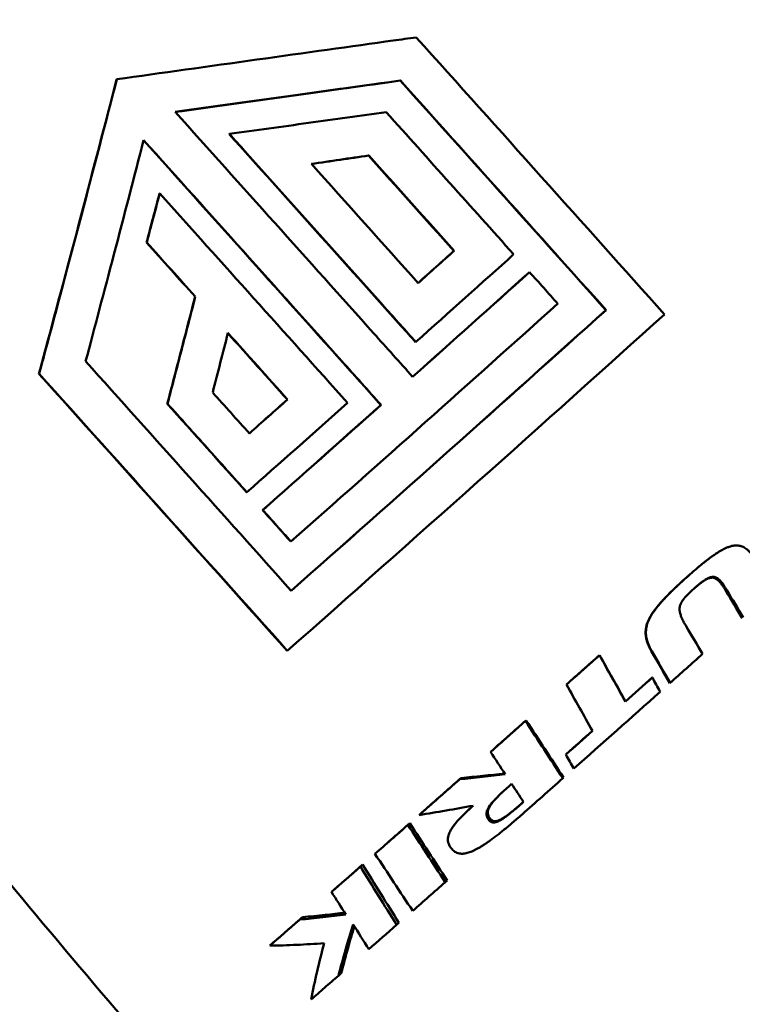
# Model space of a CAD drawing. Header units: millimetres. Extents: x 0 to 4878, y -120 to 1682.
# Tile 51 of 256: x 682 to 695, y 462 to 479. Entities that reach past the tile are written whole.
import ezdxf

# ---------------------------------------------------------------- set-up
doc = ezdxf.new("R2010")
doc.units = ezdxf.units.MM
doc.header["$LTSCALE"] = 2
doc.layers.add('Sichtbar (ISO)', color=7, linetype='Continuous', lineweight=50)

msp = doc.modelspace()

# ---------------------------------------------------------------- linework, layer by layer
at = {"layer": 'Sichtbar (ISO)'}
for p, q in [((683.927, 478.2547), (683.9239, 478.2536)), ((689.0264, 478.2317), (689.023, 478.2305)), ((685.9505, 477.2715), (685.9474, 477.2704)), ((688.4566, 476.8845), (688.4534, 476.8834)), ((684.6989, 476.2032), (684.6957, 476.2021)), ((684.4646, 475.3212), (684.4615, 475.3201)), ((689.9921, 475.1705), (689.9889, 475.1694)), ((691.3474, 474.7872), (691.3442, 474.7861)), ((685.3382, 474.347), (685.3351, 474.3459)), ((692.7222, 474.1048), (692.7189, 474.1036)), ((689.3025, 473.5306), (689.2994, 473.5295)), ((682.5308, 472.9606), (682.5273, 472.9593)), ((686.9968, 472.4956), (686.9936, 472.4945)), ((684.8383, 472.4208), (684.8351, 472.4196)), ((688.6782, 472.3979), (688.6751, 472.3968)), ((686.2646, 470.8282), (686.2613, 470.827)), ((686.5509, 470.5083), (686.5476, 470.5071)), ((687.0586, 469.9407), (687.0553, 469.9396)), ((694.1479, 469.2767), (694.1616, 469.2884)), ((686.9926, 467.9786), (686.9892, 467.9773)), ((692.6053, 467.8986), (692.6048, 467.8977)), ((692.0172, 467.375), (692.0113, 467.3693)), ((693.5522, 467.4933), (693.5552, 467.4944)), ((693.8691, 467.3965), (693.8735, 467.3986)), ((693.0726, 467.0658), (693.0712, 467.063)), ((691.2858, 466.7252), (691.2731, 466.7134)), ((690.6642, 466.1741), (690.6458, 466.1573)), ((692.01, 466.1208), (691.9988, 466.1093)), ((690.1137, 465.6871), (690.0903, 465.6657)), ((691.9599, 465.6977), (691.9466, 465.6841)), ((689.3921, 465.05), (689.3619, 465.0229)), ((689.1939, 464.8755), (689.162, 464.8467)), ((690.6257, 464.9748), (690.6021, 464.9524)), ((688.6056, 464.3579), (688.5682, 464.3244)), ((688.3462, 464.1302), (688.3064, 464.0945)), ((689.8657, 463.8469), (689.8332, 463.8162)), ((687.8316, 463.6794), (687.7871, 463.6396)), ((688.9982, 463.0848), (688.9577, 463.0471)), ((686.7341, 462.7229), (686.6794, 462.6742)), ((687.9622, 462.1794), (687.9121, 462.1334))]:
    msp.add_line(p, q, dxfattribs=at)
for centre, major_axis, ratio, start_param, end_param in [((691.2087, 467.2087), (-77.2201, 86.5638), 0.0304106, 4.7706037, 4.7954659), ((691.9135, 467.8282), (75.7098, -84.8707), 0.0303942, 1.6302645, 1.6505474), ((691.9078, 467.825), (75.8089, -84.9822), 0.030438, 1.630163, 1.6504191), ((684.2783, 476.1242), (-3.6459, -13.7565), 0.0271444, 1.5195861, 1.5837284), ((689.4054, 465.6028), (-77.9745, 87.4093), 0.0303943, 4.7635013, 4.8068091), ((688.8846, 465.1468), (77.1946, -86.5305), 0.0300914, 1.6504444, 1.6617698), ((687.8306, 473.4163), (7.8874, 7.0307), 0.0124969, 4.8941898, 4.9783997), ((687.8306, 473.4163), (-7.9623, -7.0974), 0.0124969, 1.7508699, 1.8345515), ((688.337, 472.8482), (8.0002, 7.1312), 0.0124969, 4.8222325, 5.0486917), ((688.6224, 472.528), (7.9452, 7.0822), 0.0124969, 4.7796804, 5.0508769), ((688.6224, 472.528), (-8.0199, -7.1488), 0.0124969, 1.6374596, 1.9063212), ((692.5462, 468.3447), (-74.4112, 83.4149), 0.0304023, 4.7557383, 4.7625583), ((689.1287, 471.96), (8.0521, 7.1775), 0.0124969, 4.441255, 5.0466564), ((689.5712, 471.4636), (8.0024, 7.1332), 0.0124969, 4.3823067, 5.105489), ((689.5712, 471.4636), (-8.0772, -7.1998), 0.0124969, 1.2438825, 1.9603876), ((690.0775, 470.8956), (8.1024, 7.2223), 0.0124969, 4.3106858, 5.1748946), ((688.8619, 465.1161), (77.1724, -86.5102), 0.0303942, 1.6290519, 1.6429097), ((688.8539, 465.1052), (77.2857, -86.6382), 0.0304888, 1.6289794, 1.6428455), ((688.2266, 464.5334), (-75.8621, 85.042), 0.0304557, 4.7717644, 4.7804593), ((687.8306, 473.4163), (7.8874, 7.0307), 0.0124969, 4.5071912, 4.5949409), ((687.8306, 473.4163), (-7.9623, -7.0974), 0.0124969, 1.3675545, 1.454748), ((688.337, 472.8482), (8.0002, 7.1312), 0.0124969, 4.4392362, 4.668495), ((688.6224, 472.528), (7.9452, 7.0822), 0.0124969, 4.4370661, 4.7078789), ((688.6224, 472.528), (-8.0199, -7.1488), 0.0124969, 1.2984151, 1.5666119), ((687.7471, 464.0645), (74.4688, -83.4795), 0.0304031, 1.6141051, 1.6209198), ((689.4508, 462.5442), (43.6668, -73.4933), 0.0935234, 1.5971285, 1.6038328), ((689.5273, 462.5779), (-43.5018, 73.4754), 0.0928606, 4.7390451, 4.7457647), ((690.2852, 464.5361), (43.6059, -73.8708), 0.0619422, 1.5800445, 1.5867775), ((692.6597, 467.9987), (-8.1769, -7.2826), 0.003552, 1.4882498, 1.5609102), ((692.6597, 467.9987), (8.1023, 7.2162), 0.003552, 4.6298425, 4.7025025), ((690.8157, 467.415), (39.3387, -70.3559), 0.0222955, 1.5533283, 1.5651913), ((691.1423, 467.5948), (-39.5149, 70.39), 0.0176467, 4.6949681, 4.7067994), ((690.7743, 466.0152), (41.714, -72.2825), 0.0403927, 1.566596, 1.5744716), ((690.7924, 466.0235), (-41.5464, 72.2701), 0.0402651, 4.7082687, 4.7161622), ((693.394, 467.1749), (8.1778, 7.2878), 0.0139001, 4.7586725, 4.8304103), ((692.2531, 469.4703), (-39.3522, 70.3235), 0.0153539, 1.5920843, 1.6039489), ((693.223, 467.3668), (-8.1767, -7.289), 0.0114922, 1.5419922, 1.6011931), ((693.223, 467.3668), (8.102, 7.2224), 0.0114922, 4.6835845, 4.7427862), ((693.6399, 467.3726), (-1.3226, 2.3682), 0.0053615, 1.5163165, 1.6234381), ((693.3941, 467.1748), (8.1759, 7.2893), 0.0138902, 4.5461466, 4.7370311), ((692.6598, 467.9988), (-8.1877, -7.2706), 0.0037433, 1.3189398, 1.3972908), ((692.6598, 467.9988), (8.1128, 7.2041), 0.0037433, 4.4605318, 4.5388842), ((690.9768, 469.8546), (52.0735, -79.6783), 0.0154548, 4.7417205, 4.7546521), ((691.0855, 469.9096), (-52.1959, 79.6616), 0.0165735, 1.5999206, 1.6128316), ((693.223, 467.3669), (-8.1775, -7.2878), 0.0114969, 1.4102923, 1.4693752), ((693.223, 467.3669), (8.1031, 7.2214), 0.0114969, 4.5518856, 4.6100531), ((691.0897, 471.0397), (-51.8798, 79.0282), 0.0322949, 1.6114048, 1.6164963), ((691.9167, 466.4645), (-6.8334, 12.1474), 0.0073657, 1.5958945, 1.6167175), ((693.6569, 469.1114), (15.1321, 2.3867), 0.1928002, 4.4441586, 4.4995467), ((693.6667, 469.1133), (-15.0771, -2.3181), 0.193491, 1.3032693, 1.3566364), ((692.66, 467.9989), (-8.1978, -7.2598), 0.0041449, 1.1530925, 1.2482876), ((692.66, 467.999), (8.1231, 7.1936), 0.0041449, 4.2946859, 4.3898798), ((691.1127, 465.4563), (-2.4267, 3.6836), 0.0009974, 1.5357062, 1.6241397), ((693.3941, 467.1751), (8.1748, 7.2917), 0.0138662, 4.4298169, 4.5220293), ((693.5517, 469.1111), (-13.6895, -3.4498), 0.2231169, 1.2040862, 1.2777175), ((692.6598, 467.9988), (8.1291, 7.1853), 0.0045752, 4.1862186, 4.2678934), ((692.3877, 474.587), (-47.1617, 73.3872), 0.0912355, 1.6447251, 1.658854), ((692.66, 467.999), (-8.2045, -7.252), 0.0045752, 1.0446283, 1.1262978), ((692.1201, 474.4414), (47.011, -73.3184), 0.0882982, 4.7868622, 4.8010289), ((692.6599, 467.9989), (-8.2106, -7.2444), 0.0051143, 0.9309271, 1.0074233), ((692.6595, 467.9985), (8.135, 7.1777), 0.0051143, 4.0725173, 4.1490196), ((693.3943, 467.1752), (8.1722, 7.2945), 0.0137301, 4.1678614, 4.2492998), ((695.4028, 479.3698), (-40.1075, 66.5406), 0.1899065, 1.6939067, 1.7001476), ((692.6601, 467.9991), (-8.2196, -7.2348), 0.0060946, 0.7506083, 0.841899), ((692.6597, 467.9987), (8.1439, 7.1683), 0.0060946, 3.8921981, 3.9834956), ((693.0899, 465.728), (4.6602, 8.9859), 0.3481435, 2.0464456, 2.1540364), ((695.1876, 479.0626), (-39.571, 65.6373), 0.1878271, 1.7028002, 1.7097515), ((693.3942, 467.1752), (8.171, 7.2955), 0.0136401, 4.051747, 4.1263008)]:
    msp.add_ellipse(centre, major_axis=major_axis, ratio=ratio, start_param=start_param, end_param=end_param, dxfattribs=at)
for points, knots in [([(700.1616, 475.8723), (698.9249, 477.2167), (697.6577, 478.5312), (695.071, 481.0926), (693.7517, 482.3394), (691.0705, 484.7588), (689.7088, 485.9315), (686.9532, 488.1978), (685.5593, 489.2914), (682.7499, 491.3964), (681.3344, 492.4077), (679.9132, 493.3772)], [6.2529799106, 6.2529799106, 6.2529799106, 6.2529799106, 6.2535633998, 6.2535633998, 6.2541468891, 6.2541468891, 6.2547303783, 6.2547303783, 6.2553138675, 6.2553138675, 6.2558973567, 6.2558973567, 6.2558973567, 6.2558973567]), ([(668.9073, 483.5668), (669.8523, 481.7688), (670.8563, 479.9719), (672.9814, 476.3977), (674.1025, 474.6204), (676.4578, 471.1031), (677.692, 469.3631), (680.2662, 465.9379), (681.6061, 464.2528), (684.3816, 460.9538), (685.817, 459.34), (687.2937, 457.7693)], [3.1080781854, 3.1080781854, 3.1080781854, 3.1080781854, 3.108767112, 3.108767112, 3.1094560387, 3.1094560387, 3.1101449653, 3.1101449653, 3.110833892, 3.110833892, 3.1115228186, 3.1115228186, 3.1115228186, 3.1115228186]), ([(689.3117, 479.0095), (689.1723, 478.9902), (689.034, 478.971), (688.1469, 478.8477), (687.3025, 478.7298), (685.5888, 478.4893), (684.7195, 478.3668), (683.927, 478.2547)], [1.19991238, 1.19991238, 1.19991238, 1.19991238, 1.24365615, 1.24365615, 1.48394782, 1.48394782, 1.7242395, 1.7242395, 1.7242395, 1.7242395]), ([(683.9239, 478.2536), (683.7265, 477.4886), (683.5073, 476.6467), (683.0686, 474.9797), (682.849, 474.1547), (682.6104, 473.2675), (682.5691, 473.1141), (682.5273, 472.9593)], [-1.70724149, -1.70724149, -1.70724149, -1.70724149, -1.46933663, -1.46933663, -1.23143177, -1.23143177, -1.18258096, -1.18258096, -1.18258096, -1.18258096]), ([(683.927, 478.2547), (683.7277, 477.4821), (683.5063, 476.6316), (683.0631, 474.948), (682.8413, 474.1148), (682.605, 473.2359), (682.5681, 473.0989), (682.5308, 472.9606)], [4.80660492, 4.80660492, 4.80660492, 4.80660492, 5.0468966, 5.0468966, 5.28718827, 5.28718827, 5.33093204, 5.33093204, 5.33093204, 5.33093204]), ([(684.9769, 477.6678), (685.6463, 477.7617), (686.3552, 477.8607), (687.7336, 478.0527), (688.4037, 478.1456), (689.0264, 478.2317)], [-1.69019731, -1.69019731, -1.69019731, -1.69019731, -1.49368407, -1.49368407, -1.303464, -1.303464, -1.303464, -1.303464]), ([(684.9774, 477.6672), (685.6379, 477.7598), (686.3369, 477.8575), (687.7149, 478.0494), (688.3941, 478.1436), (689.023, 478.2305)], [-1.67291841, -1.67291841, -1.67291841, -1.67291841, -1.4791382, -1.4791382, -1.28629306, -1.28629306, -1.28629306, -1.28629306]), ([(689.2458, 472.9042), (689.0128, 473.1647), (688.779, 473.4259), (687.3674, 475.0029), (686.1742, 476.334), (684.9769, 477.6678)], [-13.53394027, -13.53394027, -13.53394027, -13.53394027, -13.43540674, -13.43540674, -12.94046322, -12.94046322, -12.94046322, -12.94046322]), ([(688.7703, 477.6643), (688.3088, 477.6004), (687.8414, 477.5354), (686.8999, 477.4042), (686.4257, 477.338), (685.9505, 477.2715)], [-0.28811262, -0.28811262, -0.28811262, -0.28811262, -0.14405598, -0.14405598, -0.00000487, -0.00000487, -0.00000487, -0.00000487]), ([(691.0611, 475.1071), (690.6791, 475.5339), (690.2972, 475.9605), (689.5336, 476.8129), (689.1518, 477.2388), (688.7703, 477.6643)], [-0.34416554, -0.34416554, -0.34416554, -0.34416554, -0.17208358, -0.17208358, -0.00000205, -0.00000205, -0.00000205, -0.00000205]), ([(685.9474, 477.2704), (686.986, 476.1129), (688.0203, 474.9586), (689.128, 473.721), (689.2138, 473.6252), (689.2994, 473.5295)], [-5.81249891, -5.81249891, -5.81249891, -5.81249891, -5.38296237, -5.38296237, -5.34688879, -5.34688879, -5.34688879, -5.34688879]), ([(685.9505, 477.2715), (686.5087, 476.6495), (687.0671, 476.0266), (688.1846, 474.7795), (688.7435, 474.1553), (689.3025, 473.5306)], [-0.50366812, -0.50366812, -0.50366812, -0.50366812, -0.25183505, -0.25183505, -0.00000099, -0.00000099, -0.00000099, -0.00000099]), ([(683.3668, 473.1829), (683.5292, 473.7924), (683.7018, 474.4452), (684.0568, 475.7994), (684.2391, 476.5013), (684.4093, 477.1615)], [-5.29261656, -5.29261656, -5.29261656, -5.29261656, -5.10470004, -5.10470004, -4.90603326, -4.90603326, -4.90603326, -4.90603326]), ([(684.4084, 477.1579), (685.6118, 475.8172), (686.8112, 474.4792), (688.222, 472.9032), (688.4488, 472.6496), (688.6751, 472.3968)], [-5.98715067, -5.98715067, -5.98715067, -5.98715067, -5.48971187, -5.48971187, -5.39407194, -5.39407194, -5.39407194, -5.39407194]), ([(684.4093, 477.1615), (685.6048, 475.8296), (686.7963, 474.5004), (688.208, 472.9233), (688.4435, 472.6602), (688.6782, 472.3979)], [-6.0124692, -6.0124692, -6.0124692, -6.0124692, -5.51822151, -5.51822151, -5.41896769, -5.41896769, -5.41896769, -5.41896769]), ([(687.4243, 476.7321), (687.5972, 476.7577), (687.7697, 476.7832), (688.1139, 476.834), (688.2855, 476.8593), (688.4566, 476.8845)], [-0.10548682, -0.10548682, -0.10548682, -0.10548682, -0.05274396, -0.05274396, -0.000001, -0.000001, -0.000001, -0.000001]), ([(687.4248, 476.7316), (687.5965, 476.757), (687.7678, 476.7823), (688.1108, 476.8329), (688.2824, 476.8582), (688.4534, 476.8834)], [-0.10513412, -0.10513412, -0.10513412, -0.10513412, -0.05275371, -0.05275371, -0.00000093, -0.00000093, -0.00000093, -0.00000093]), ([(685.3351, 474.3459), (685.2752, 474.1133), (685.2148, 473.8795), (685.0472, 473.2322), (684.9399, 472.8202), (684.8351, 472.4196)], [-1.56424813, -1.56424813, -1.56424813, -1.56424813, -1.49772244, -1.49772244, -1.37943619, -1.37943619, -1.37943619, -1.37943619]), ([(685.3382, 474.347), (685.2548, 474.0229), (685.1712, 473.6995), (685.0044, 473.0569), (684.9212, 472.7377), (684.8383, 472.4208)], [-0.20071748, -0.20071748, -0.20071748, -0.20071748, -0.100163, -0.100163, -0.00000218, -0.00000218, -0.00000218, -0.00000218]), ([(685.6506, 472.6229), (685.6964, 472.8003), (685.7421, 472.9783), (685.8336, 473.3348), (685.8793, 473.5134), (685.925, 473.6923)], [-0.11094165, -0.11094165, -0.11094165, -0.11094165, -0.05547127, -0.05547127, -0.000001, -0.000001, -0.000001, -0.000001]), ([(684.8383, 472.4208), (685.076, 472.1556), (685.3136, 471.8903), (685.7891, 471.3594), (686.0268, 471.0938), (686.2646, 470.8282)], [-0.21422283, -0.21422283, -0.21422283, -0.21422283, -0.10711184, -0.10711184, -0.000001, -0.000001, -0.000001, -0.000001]), ([(694.1616, 469.2884), (694.1838, 469.3083), (694.2055, 469.3276), (694.2267, 469.3463), (694.2467, 469.364), (694.2664, 469.3812), (694.2856, 469.3978), (694.3078, 469.4171), (694.3294, 469.4356), (694.3505, 469.4535), (694.3671, 469.4677), (694.3834, 469.4814), (694.3994, 469.4947), (694.4028, 469.4975), (694.4061, 469.5003), (694.4095, 469.5031), (694.429, 469.5193), (694.4482, 469.535), (694.4669, 469.5501), (694.4796, 469.5604), (694.4921, 469.5704), (694.5044, 469.5801), (694.5106, 469.585), (694.5168, 469.5899), (694.5229, 469.5947), (694.5416, 469.6093), (694.5598, 469.6233), (694.5778, 469.6367), (694.5859, 469.6429), (694.5939, 469.6488), (694.6019, 469.6547), (694.6118, 469.662), (694.6216, 469.6692), (694.6313, 469.6761), (694.649, 469.6888), (694.6664, 469.7009), (694.6834, 469.7125), (694.6867, 469.7147), (694.6899, 469.7169), (694.6932, 469.7191), (694.7069, 469.7282), (694.7204, 469.737), (694.7337, 469.7454), (694.7491, 469.7551), (694.7641, 469.7643), (694.7789, 469.7729), (694.7969, 469.7834), (694.8145, 469.7931), (694.8318, 469.802), (694.8412, 469.8069), (694.8505, 469.8115), (694.8597, 469.8159), (694.8671, 469.8194), (694.8744, 469.8227), (694.8816, 469.8259), (694.9002, 469.834), (694.9184, 469.8412), (694.9361, 469.8472), (694.9533, 469.853), (694.9702, 469.8578), (694.9865, 469.8614), (694.9935, 469.863), (695.0005, 469.8644), (695.0073, 469.8655), (695.0191, 469.8675), (695.0306, 469.869), (695.0418, 469.8698), (695.0522, 469.8706), (695.0624, 469.871), (695.0723, 469.8708), (695.0811, 469.8706), (695.0897, 469.8701), (695.0982, 469.8691), (695.1096, 469.8679), (695.1209, 469.8658), (695.1319, 469.8632), (695.1393, 469.8614), (695.1466, 469.8594), (695.1538, 469.857), (695.1654, 469.8532), (695.1768, 469.8487), (695.1882, 469.8434), (695.194, 469.8406), (695.1999, 469.8377), (695.2057, 469.8345), (695.2182, 469.8277), (695.2305, 469.8198), (695.2429, 469.8109), (695.2463, 469.8084), (695.2497, 469.8058), (695.2531, 469.8032), (695.2678, 469.7917), (695.2824, 469.7786), (695.2969, 469.7641), (695.3093, 469.7515), (695.3217, 469.7379), (695.334, 469.7232), (695.3392, 469.7169), (695.3444, 469.7105), (695.3496, 469.7039), (695.3561, 469.6956), (695.3625, 469.687), (695.369, 469.6782), (695.3799, 469.6632), (695.3907, 469.6474), (695.4014, 469.6306)], [0, 0, 0, 0, 0.032158, 0.032158, 0.032158, 0.0625, 0.0625, 0.0625, 0.0974841, 0.0974841, 0.0974841, 0.125, 0.125, 0.125, 0.1308124, 0.1308124, 0.1308124, 0.164642, 0.164642, 0.164642, 0.1875, 0.1875, 0.1875, 0.1990575, 0.1990575, 0.1990575, 0.2341261, 0.2341261, 0.2341261, 0.25, 0.25, 0.25, 0.2697149, 0.2697149, 0.2697149, 0.3055884, 0.3055884, 0.3055884, 0.3125, 0.3125, 0.3125, 0.3415558, 0.3415558, 0.3415558, 0.375, 0.375, 0.375, 0.41549, 0.41549, 0.41549, 0.4375, 0.4375, 0.4375, 0.4550135, 0.4550135, 0.4550135, 0.5, 0.5, 0.5, 0.5436663, 0.5436663, 0.5436663, 0.5625, 0.5625, 0.5625, 0.5949146, 0.5949146, 0.5949146, 0.625, 0.625, 0.625, 0.6515593, 0.6515593, 0.6515593, 0.6875, 0.6875, 0.6875, 0.711529, 0.711529, 0.711529, 0.75, 0.75, 0.75, 0.7699534, 0.7699534, 0.7699534, 0.8125, 0.8125, 0.8125, 0.8242368, 0.8242368, 0.8242368, 0.875, 0.875, 0.875, 0.9188565, 0.9188565, 0.9188565, 0.9375, 0.9375, 0.9375, 0.9607249, 0.9607249, 0.9607249, 1, 1, 1, 1]), ([(693.5456, 467.969), (693.5294, 467.9964), (693.5154, 468.0235), (693.5032, 468.0499), (693.4985, 468.06), (693.494, 468.07), (693.4898, 468.0798), (693.482, 468.0985), (693.475, 468.1167), (693.469, 468.1347), (693.4636, 468.1511), (693.4588, 468.1674), (693.4549, 468.1835), (693.4516, 468.197), (693.4488, 468.2105), (693.4465, 468.2239), (693.4431, 468.2439), (693.441, 468.2639), (693.44, 468.2835), (693.4394, 468.2945), (693.4392, 468.3053), (693.4394, 468.3161), (693.4399, 468.3379), (693.4418, 468.3593), (693.4452, 468.3807), (693.4465, 468.3894), (693.4481, 468.3981), (693.4499, 468.4068), (693.4548, 468.43), (693.4612, 468.4531), (693.4694, 468.4765), (693.4714, 468.4822), (693.4734, 468.4878), (693.4756, 468.4935), (693.4858, 468.5202), (693.4983, 468.5472), (693.5131, 468.5749), (693.5267, 468.6003), (693.5422, 468.6263), (693.5596, 468.6529), (693.5652, 468.6613), (693.571, 468.6699), (693.5769, 468.6785), (693.5882, 468.6947), (693.6001, 468.7111), (693.6126, 468.7276), (693.6275, 468.7473), (693.6433, 468.7672), (693.6599, 468.7873), (693.6633, 468.7915), (693.6668, 468.7957), (693.6703, 468.7999), (693.6895, 468.8228), (693.7097, 468.846), (693.731, 468.8696), (693.7403, 468.88), (693.7498, 468.8904), (693.7596, 468.9009), (693.7707, 468.9129), (693.7822, 468.9251), (693.7939, 468.9373), (693.8148, 468.9593), (693.8366, 468.9816), (693.8593, 469.0043), (693.8647, 469.0098), (693.8703, 469.0153), (693.8758, 469.0208), (693.8927, 469.0376), (693.9101, 469.0546), (693.9279, 469.0718), (693.9512, 469.0944), (693.9754, 469.1174), (694.0005, 469.141), (694.0034, 469.1437), (694.0064, 469.1465), (694.0094, 469.1493), (694.0317, 469.1701), (694.0546, 469.1913), (694.0782, 469.213), (694.1051, 469.2376), (694.133, 469.2628), (694.1616, 469.2884)], [0, 0, 0, 0, 0.0602444, 0.0602444, 0.0602444, 0.0833333, 0.0833333, 0.0833333, 0.126901, 0.126901, 0.126901, 0.1666667, 0.1666667, 0.1666667, 0.2000405, 0.2000405, 0.2000405, 0.25, 0.25, 0.25, 0.2776772, 0.2776772, 0.2776772, 0.3333333, 0.3333333, 0.3333333, 0.3560485, 0.3560485, 0.3560485, 0.4166667, 0.4166667, 0.4166667, 0.4312624, 0.4312624, 0.4312624, 0.5, 0.5, 0.5, 0.5631431, 0.5631431, 0.5631431, 0.5833333, 0.5833333, 0.5833333, 0.6214314, 0.6214314, 0.6214314, 0.6666667, 0.6666667, 0.6666667, 0.6760681, 0.6760681, 0.6760681, 0.7274254, 0.7274254, 0.7274254, 0.75, 0.75, 0.75, 0.7758611, 0.7758611, 0.7758611, 0.8221637, 0.8221637, 0.8221637, 0.8333333, 0.8333333, 0.8333333, 0.867156, 0.867156, 0.867156, 0.9114367, 0.9114367, 0.9114367, 0.9166667, 0.9166667, 0.9166667, 0.9556152, 0.9556152, 0.9556152, 1, 1, 1, 1]), ([(694.2998, 469.4102), (694.2903, 469.402), (694.2806, 469.3936), (694.2709, 469.3851), (694.2518, 469.3686), (694.2323, 469.3515), (694.2124, 469.334), (694.1914, 469.3154), (694.1699, 469.2963), (694.1479, 469.2767)], [0.921937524, 0.921937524, 0.921937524, 0.921937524, 0.9375, 0.9375, 0.9375, 0.967892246, 0.967892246, 0.967892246, 1, 1, 1, 1]), ([(694.8949, 469.0671), (694.8871, 469.0802), (694.8795, 469.0927), (694.8719, 469.1049), (694.8679, 469.1112), (694.8639, 469.1175), (694.86, 469.1236), (694.8563, 469.1294), (694.8526, 469.1351), (694.8489, 469.1406), (694.8412, 469.1521), (694.8337, 469.1632), (694.8261, 469.1737), (694.8181, 469.1849), (694.8102, 469.1955), (694.8022, 469.2055), (694.799, 469.2096), (694.7958, 469.2135), (694.7926, 469.2173), (694.7878, 469.2231), (694.7829, 469.2286), (694.7781, 469.2339), (694.7716, 469.241), (694.7651, 469.2477), (694.7586, 469.2538), (694.7567, 469.2556), (694.7548, 469.2573), (694.7529, 469.259), (694.7434, 469.2676), (694.7338, 469.2751), (694.7241, 469.2813), (694.7146, 469.2873), (694.7051, 469.2921), (694.6956, 469.2959), (694.6934, 469.2968), (694.6912, 469.2976), (694.6889, 469.2984), (694.6805, 469.3012), (694.6722, 469.3033), (694.6637, 469.3044), (694.6604, 469.3049), (694.6571, 469.3053), (694.6537, 469.3055), (694.646, 469.306), (694.6382, 469.3059), (694.6302, 469.3051), (694.6259, 469.3047), (694.6215, 469.3042), (694.617, 469.3034), (694.6111, 469.3023), (694.605, 469.301), (694.5989, 469.2993), (694.5921, 469.2974), (694.5852, 469.2951), (694.5782, 469.2924), (694.5759, 469.2915), (694.5735, 469.2906), (694.5712, 469.2896), (694.5629, 469.2861), (694.5544, 469.2821), (694.5457, 469.2776), (694.5427, 469.276), (694.5397, 469.2744), (694.5366, 469.2727), (694.5318, 469.2701), (694.5271, 469.2674), (694.5223, 469.2646), (694.515, 469.2603), (694.5077, 469.2557), (694.5003, 469.2509), (694.4979, 469.2493), (694.4955, 469.2478), (694.4931, 469.2462), (694.4885, 469.2431), (694.484, 469.24), (694.4793, 469.2368), (694.4727, 469.2322), (694.466, 469.2274), (694.4593, 469.2225), (694.4553, 469.2196), (694.4514, 469.2167), (694.4474, 469.2137), (694.4449, 469.2118), (694.4423, 469.2098), (694.4398, 469.2079), (694.4335, 469.2031), (694.4271, 469.1981), (694.4207, 469.1931), (694.4135, 469.1874), (694.4063, 469.1816), (694.399, 469.1757), (694.3938, 469.1714), (694.3886, 469.1671), (694.3833, 469.1628), (694.3772, 469.1577), (694.3711, 469.1526), (694.3649, 469.1473), (694.3591, 469.1424), (694.3533, 469.1374), (694.3473, 469.1324), (694.3411, 469.127), (694.3348, 469.1215), (694.3284, 469.1159), (694.3224, 469.1107), (694.3164, 469.1054), (694.3103, 469.1), (694.3043, 469.0947), (694.2983, 469.0893), (694.2922, 469.0838)], [0, 0, 0, 0, 0.0437009, 0.0437009, 0.0437009, 0.0666667, 0.0666667, 0.0666667, 0.0883344, 0.0883344, 0.0883344, 0.1333333, 0.1333333, 0.1333333, 0.1809573, 0.1809573, 0.1809573, 0.2, 0.2, 0.2, 0.2285655, 0.2285655, 0.2285655, 0.2666667, 0.2666667, 0.2666667, 0.2776605, 0.2776605, 0.2776605, 0.3333333, 0.3333333, 0.3333333, 0.3872261, 0.3872261, 0.3872261, 0.4, 0.4, 0.4, 0.4478923, 0.4478923, 0.4478923, 0.4666667, 0.4666667, 0.4666667, 0.509715, 0.509715, 0.509715, 0.5333333, 0.5333333, 0.5333333, 0.564959, 0.564959, 0.564959, 0.6, 0.6, 0.6, 0.6115352, 0.6115352, 0.6115352, 0.652318, 0.652318, 0.652318, 0.6666667, 0.6666667, 0.6666667, 0.688919, 0.688919, 0.688919, 0.7225202, 0.7225202, 0.7225202, 0.7333333, 0.7333333, 0.7333333, 0.7537513, 0.7537513, 0.7537513, 0.783045, 0.783045, 0.783045, 0.8, 0.8, 0.8, 0.810789, 0.810789, 0.810789, 0.8372858, 0.8372858, 0.8372858, 0.8666667, 0.8666667, 0.8666667, 0.8873702, 0.8873702, 0.8873702, 0.9111834, 0.9111834, 0.9111834, 0.9333333, 0.9333333, 0.9333333, 0.95673, 0.95673, 0.95673, 0.9786223, 0.9786223, 0.9786223, 1, 1, 1, 1]), ([(694.3638, 469.1464), (694.366, 469.1482), (694.3681, 469.15), (694.3703, 469.1518), (694.376, 469.1566), (694.3817, 469.1612), (694.3873, 469.1658), (694.3936, 469.1708), (694.3998, 469.1758), (694.4059, 469.1807), (694.4097, 469.1836), (694.4134, 469.1865), (694.4171, 469.1894), (694.4197, 469.1914), (694.4223, 469.1934), (694.4249, 469.1953), (694.4314, 469.2003), (694.4378, 469.2051), (694.4442, 469.2098), (694.45, 469.214), (694.4557, 469.2181), (694.4613, 469.222), (694.4693, 469.2276), (694.4771, 469.2329), (694.4849, 469.2379), (694.4911, 469.2419), (694.4973, 469.2458), (694.5034, 469.2495), (694.5124, 469.2549), (694.5212, 469.2598), (694.53, 469.2643), (694.5346, 469.2667), (694.5393, 469.269), (694.5438, 469.2711), (694.5477, 469.2729), (694.5515, 469.2746), (694.5552, 469.2761), (694.5643, 469.2799), (694.5732, 469.283), (694.582, 469.2854), (694.5943, 469.2888), (694.6063, 469.291), (694.618, 469.2917), (694.6298, 469.2924), (694.6412, 469.2918), (694.6525, 469.2897), (694.6614, 469.288), (694.6702, 469.2854), (694.679, 469.2819), (694.6813, 469.2809), (694.6837, 469.2799), (694.6861, 469.2788), (694.6937, 469.2753), (694.7014, 469.2711), (694.709, 469.2661), (694.7123, 469.2639), (694.7156, 469.2616), (694.719, 469.2591), (694.7247, 469.2548), (694.7304, 469.25), (694.7361, 469.2449), (694.7411, 469.2404), (694.7461, 469.2357), (694.751, 469.2307), (694.7544, 469.2272), (694.7578, 469.2236), (694.7612, 469.2199), (694.7683, 469.2121), (694.7754, 469.2038), (694.7824, 469.1951), (694.7928, 469.1822), (694.8032, 469.1683), (694.8137, 469.1535), (694.8198, 469.1448), (694.8259, 469.1359), (694.832, 469.1267), (694.8365, 469.12), (694.8409, 469.1132), (694.8454, 469.1062), (694.8486, 469.1012), (694.8518, 469.0961), (694.855, 469.091), (694.8626, 469.0789), (694.8703, 469.0663), (694.8781, 469.0534)], [0.11658662, 0.11658662, 0.11658662, 0.11658662, 0.125, 0.125, 0.125, 0.14726525, 0.14726525, 0.14726525, 0.17223365, 0.17223365, 0.17223365, 0.1875, 0.1875, 0.1875, 0.19819414, 0.19819414, 0.19819414, 0.22536576, 0.22536576, 0.22536576, 0.25, 0.25, 0.25, 0.28460707, 0.28460707, 0.28460707, 0.3125, 0.3125, 0.3125, 0.35322739, 0.35322739, 0.35322739, 0.375, 0.375, 0.375, 0.3932727, 0.3932727, 0.3932727, 0.4375, 0.4375, 0.4375, 0.5, 0.5, 0.5, 0.5625, 0.5625, 0.5625, 0.61175141, 0.61175141, 0.61175141, 0.625, 0.625, 0.625, 0.66827274, 0.66827274, 0.66827274, 0.6875, 0.6875, 0.6875, 0.72077771, 0.72077771, 0.72077771, 0.75, 0.75, 0.75, 0.77024702, 0.77024702, 0.77024702, 0.8125, 0.8125, 0.8125, 0.875, 0.875, 0.875, 0.9112908, 0.9112908, 0.9112908, 0.9375, 0.9375, 0.9375, 0.95611625, 0.95611625, 0.95611625, 1, 1, 1, 1]), ([(694.1479, 469.2767), (694.1195, 469.2512), (694.0919, 469.2263), (694.0653, 469.2019), (694.0419, 469.1805), (694.0192, 469.1595), (693.9971, 469.1388), (693.9942, 469.1361), (693.9912, 469.1333), (693.9882, 469.1305), (693.9634, 469.1072), (693.9395, 469.0844), (693.9163, 469.062), (693.8987, 469.0449), (693.8815, 469.028), (693.8648, 469.0114), (693.8592, 469.0059), (693.8538, 469.0005), (693.8484, 468.9951), (693.8259, 468.9725), (693.8043, 468.9504), (693.7836, 468.9287), (693.772, 468.9165), (693.7606, 468.9044), (693.7496, 468.8924), (693.7399, 468.882), (693.7305, 468.8717), (693.7213, 468.8615), (693.7003, 468.8381), (693.6803, 468.8151), (693.6613, 468.7923), (693.6578, 468.7881), (693.6543, 468.7839), (693.6508, 468.7797), (693.6345, 468.7598), (693.6189, 468.7401), (693.6042, 468.7206), (693.5917, 468.7041), (693.5799, 468.6878), (693.5688, 468.6716), (693.5629, 468.6632), (693.5573, 468.6548), (693.5518, 468.6464), (693.5345, 468.62), (693.5191, 468.594), (693.5057, 468.5687), (693.4912, 468.5413), (693.4789, 468.5145), (693.4689, 468.4881), (693.4668, 468.4825), (693.4647, 468.4768), (693.4628, 468.4712), (693.4548, 468.448), (693.4485, 468.425), (693.4437, 468.4019), (693.442, 468.3934), (693.4405, 468.3849), (693.4391, 468.3764), (693.4359, 468.355), (693.434, 468.3335), (693.4337, 468.3117), (693.4335, 468.3013), (693.4337, 468.2908), (693.4343, 468.2803), (693.4353, 468.2604), (693.4376, 468.2402), (693.4411, 468.2199), (693.4433, 468.2069), (693.446, 468.1939), (693.4493, 468.1808), (693.4533, 468.1644), (693.4582, 468.1478), (693.4638, 468.131), (693.4698, 468.1134), (693.4766, 468.0955), (693.4844, 468.0772), (693.4887, 468.0671), (693.4933, 468.0568), (693.4981, 468.0464), (693.5104, 468.0201), (693.5244, 467.9931), (693.5407, 467.9658)], [0, 0, 0, 0, 0.04440252, 0.04440252, 0.04440252, 0.08333333, 0.08333333, 0.08333333, 0.08858414, 0.08858414, 0.08858414, 0.13285181, 0.13285181, 0.13285181, 0.16666667, 0.16666667, 0.16666667, 0.17781934, 0.17781934, 0.17781934, 0.22409094, 0.22409094, 0.22409094, 0.25, 0.25, 0.25, 0.27249265, 0.27249265, 0.27249265, 0.32381713, 0.32381713, 0.32381713, 0.33333333, 0.33333333, 0.33333333, 0.37842342, 0.37842342, 0.37842342, 0.41666667, 0.41666667, 0.41666667, 0.43665145, 0.43665145, 0.43665145, 0.5, 0.5, 0.5, 0.56860734, 0.56860734, 0.56860734, 0.58333333, 0.58333333, 0.58333333, 0.64415395, 0.64415395, 0.64415395, 0.66666667, 0.66666667, 0.66666667, 0.7230262, 0.7230262, 0.7230262, 0.75, 0.75, 0.75, 0.80093476, 0.80093476, 0.80093476, 0.83333333, 0.83333333, 0.83333333, 0.87399758, 0.87399758, 0.87399758, 0.91666667, 0.91666667, 0.91666667, 0.94029396, 0.94029396, 0.94029396, 0.99999988, 0.99999988, 0.99999988, 0.99999988]), ([(694.2922, 469.0838), (694.275, 469.0685), (694.2585, 469.0535), (694.2428, 469.0387), (694.2388, 469.035), (694.2348, 469.0313), (694.2309, 469.0276), (694.2202, 469.0173), (694.2097, 469.0073), (694.1997, 468.9973), (694.1917, 468.9894), (694.184, 468.9815), (694.1765, 468.9737), (694.1715, 468.9686), (694.1667, 468.9635), (694.162, 468.9584), (694.1505, 468.946), (694.1396, 468.9337), (694.1296, 468.9217), (694.1185, 468.9083), (694.1085, 468.8952), (694.0995, 468.8822), (694.097, 468.8787), (694.0946, 468.8751), (694.0922, 468.8715), (694.0857, 468.8616), (694.0799, 468.8517), (694.0746, 468.8418), (694.0712, 468.8355), (694.068, 468.8291), (694.0652, 468.8227), (694.0614, 468.8143), (694.0581, 468.806), (694.0553, 468.7976), (694.0527, 468.7897), (694.0505, 468.7818), (694.0488, 468.7739), (694.0471, 468.766), (694.0458, 468.758), (694.0449, 468.75), (694.044, 468.7415), (694.0436, 468.7329), (694.0437, 468.7241), (694.0437, 468.7166), (694.0441, 468.709), (694.0448, 468.7012), (694.0457, 468.6915), (694.0471, 468.6816), (694.0491, 468.6715), (694.0502, 468.6655), (694.0515, 468.6595), (694.053, 468.6535), (694.0561, 468.6409), (694.0601, 468.628), (694.0648, 468.6147), (694.0706, 468.5981), (694.0776, 468.5808), (694.0856, 468.5631), (694.0872, 468.5597), (694.0887, 468.5563), (694.0903, 468.5529), (694.0957, 468.5413), (694.1016, 468.5295), (694.1077, 468.5174), (694.1129, 468.5075), (694.1182, 468.4974), (694.1238, 468.4871), (694.127, 468.4812), (694.1302, 468.4753), (694.1335, 468.4693), (694.143, 468.4524), (694.153, 468.435), (694.1635, 468.4173)], [0, 0, 0, 0, 0.0665163, 0.0665163, 0.0665163, 0.0833333, 0.0833333, 0.0833333, 0.129798, 0.129798, 0.129798, 0.1666667, 0.1666667, 0.1666667, 0.1909117, 0.1909117, 0.1909117, 0.25, 0.25, 0.25, 0.3152949, 0.3152949, 0.3152949, 0.3333333, 0.3333333, 0.3333333, 0.3838974, 0.3838974, 0.3838974, 0.4166667, 0.4166667, 0.4166667, 0.4595943, 0.4595943, 0.4595943, 0.5, 0.5, 0.5, 0.5403334, 0.5403334, 0.5403334, 0.5833333, 0.5833333, 0.5833333, 0.6202824, 0.6202824, 0.6202824, 0.6666667, 0.6666667, 0.6666667, 0.6937678, 0.6937678, 0.6937678, 0.75, 0.75, 0.75, 0.8200514, 0.8200514, 0.8200514, 0.8333333, 0.8333333, 0.8333333, 0.8788763, 0.8788763, 0.8788763, 0.9166667, 0.9166667, 0.9166667, 0.9383733, 0.9383733, 0.9383733, 1, 1, 1, 1]), ([(705.2217, 468.8318), (705.2474, 468.7835), (705.2628, 468.7353), (705.2814, 468.641), (705.2819, 468.5977), (705.2766, 468.5175), (705.2691, 468.485), (705.2531, 468.4278), (705.2442, 468.406), (705.2254, 468.364), (705.2163, 468.3477), (705.1933, 468.3089), (705.1825, 468.2942), (705.1401, 468.2372), (705.1192, 468.2157), (704.9761, 468.0624), (704.7728, 467.8671), (704.1316, 467.265), (703.6936, 466.8604), (702.6432, 465.8997), (702.0332, 465.3457), (700.7, 464.1418), (699.9772, 463.4923), (698.4914, 462.1626), (697.7286, 461.4827), (696.2398, 460.1612), (695.5141, 459.5197), (694.1728, 458.3398), (693.5574, 457.8016), (692.4985, 456.8821), (692.0555, 456.5014), (691.3815, 455.9316), (691.168, 455.7547), (691.0055, 455.6375), (690.9845, 455.6223), (690.9294, 455.5902), (690.9101, 455.5776), (690.847, 455.5539), (690.8321, 455.5488), (690.7863, 455.5364), (690.7519, 455.5279), (690.6562, 455.5247), (690.6033, 455.5265), (690.4919, 455.5599), (690.4424, 455.5813), (690.394, 455.6147)], [0.0334382, 0.0334382, 0.0334382, 0.0334382, 0.0377733, 0.0377733, 0.0431041, 0.0431041, 0.0499236, 0.0499236, 0.0581431, 0.0581431, 0.0695224, 0.0695224, 0.0911348, 0.0911348, 0.1658099, 0.1658099, 0.4793617, 0.4793617, 0.8041, 0.8041, 1.1250387, 1.1250387, 1.4454035, 1.4454035, 1.7656283, 1.7656283, 2.0858547, 2.0858547, 2.4062266, 2.4062266, 2.7271937, 2.7271937, 3.0520674, 3.0520674, 3.1105121, 3.1105121, 3.1397345, 3.1397345, 3.1469767, 3.1469767, 3.156994, 3.156994, 3.1642992, 3.1642992, 3.1689569, 3.1689569, 3.1689569, 3.1689569]), ([(691.0238, 465.5831), (690.9125, 465.4846), (690.7578, 465.3462), (690.6507, 465.2158), (690.6165, 465.173), (690.5851, 465.1088), (690.5756, 465.0832), (690.5731, 465.0453), (690.5732, 465.0365), (690.5757, 465.0122), (690.5794, 464.9995), (690.5847, 464.9859), (690.586, 464.9828), (690.5885, 464.9773), (690.5896, 464.9749), (690.5914, 464.9713), (690.5919, 464.9701), (690.5929, 464.9681), (690.5935, 464.967), (690.595, 464.9641), (690.5959, 464.9625), (690.5972, 464.9601), (690.5975, 464.9596), (690.598, 464.9588), (690.5983, 464.9583), (690.5989, 464.9574), (690.5992, 464.9568), (690.5999, 464.9557), (690.6003, 464.9552), (690.6011, 464.9539), (690.6016, 464.9531), (690.6021, 464.9524)], [-0.12494229, -0.12494229, -0.12494229, -0.12494229, -0.03195971, -0.03195971, -0.01725558, -0.01725558, -0.01024877, -0.01024877, -0.00812974, -0.00812974, -0.0043943, -0.0043943, -0.00322842, -0.00322842, -0.00235906, -0.00235906, -0.00192081, -0.00192081, -0.00161505, -0.00161505, -0.00097233, -0.00097233, -0.00080484, -0.00080484, -0.00065865, -0.00065865, -0.00046792, -0.00046792, -0.00027013, -0.00027013, 0, 0, 0, 0]), ([(690.6257, 464.9748), (690.6252, 464.9755), (690.6247, 464.9763), (690.6239, 464.9776), (690.6235, 464.9782), (690.6229, 464.9792), (690.6226, 464.9797), (690.622, 464.9806), (690.6217, 464.9811), (690.6211, 464.9821), (690.6208, 464.9826), (690.6198, 464.9843), (690.6191, 464.9855), (690.6184, 464.9868), (690.6184, 464.9869), (690.6182, 464.9873), (690.618, 464.9876), (690.6173, 464.9889), (690.6167, 464.9901), (690.6156, 464.9923), (690.615, 464.9936), (690.6131, 464.9974), (690.6118, 465.0001), (690.6092, 465.0059), (690.6079, 465.009), (690.6029, 465.022), (690.5993, 465.0342), (690.5966, 465.0578), (690.5964, 465.0665), (690.5985, 465.104), (690.6077, 465.1293), (690.6371, 465.1909), (690.6691, 465.2318), (690.7266, 465.3031), (690.7856, 465.3637), (690.8492, 465.4246)], [0, 0, 0, 0, 0.00026744, 0.00026744, 0.000467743, 0.000467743, 0.000633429, 0.000633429, 0.000799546, 0.000799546, 0.000983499, 0.000983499, 0.00140262, 0.00140262, 0.001428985, 0.001428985, 0.00153768, 0.00153768, 0.001875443, 0.001875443, 0.002375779, 0.002375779, 0.003383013, 0.003383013, 0.004600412, 0.004600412, 0.008347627, 0.008347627, 0.010517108, 0.010517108, 0.017717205, 0.017717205, 0.03269883, 0.03269883, 0.079316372, 0.079316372, 0.079316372, 0.079316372]), ([(690.6021, 464.9524), (690.606, 464.946), (690.6101, 464.9402), (690.6144, 464.9347), (690.6168, 464.9318), (690.6191, 464.9289), (690.6216, 464.9262), (690.6239, 464.9236), (690.6263, 464.921), (690.6288, 464.9187), (690.6335, 464.9142), (690.6385, 464.9102), (690.6436, 464.9066), (690.6515, 464.9012), (690.66, 464.8969), (690.6691, 464.8938), (690.6744, 464.8921), (690.68, 464.8907), (690.6857, 464.8899), (690.6897, 464.8893), (690.6938, 464.889), (690.6979, 464.8889), (690.7007, 464.8888), (690.7036, 464.8888), (690.7064, 464.8889), (690.7138, 464.8892), (690.7213, 464.8901), (690.7291, 464.8916), (690.735, 464.8928), (690.7411, 464.8943), (690.7473, 464.8961), (690.7523, 464.8976), (690.7574, 464.8993), (690.7625, 464.9012), (690.7643, 464.9018), (690.7661, 464.9025), (690.768, 464.9033), (690.7749, 464.906), (690.7819, 464.909), (690.789, 464.9123), (690.7918, 464.9137), (690.7947, 464.915), (690.7975, 464.9164), (690.8019, 464.9186), (690.8062, 464.9209), (690.8107, 464.9232), (690.8184, 464.9274), (690.8263, 464.9318), (690.8343, 464.9366), (690.8417, 464.9409), (690.8491, 464.9455), (690.8566, 464.9503), (690.8621, 464.9538), (690.8676, 464.9574), (690.8732, 464.9611), (690.8759, 464.9629), (690.8786, 464.9647), (690.8812, 464.9665), (690.8896, 464.9722), (690.8982, 464.9781), (690.9069, 464.9844), (690.9095, 464.9862), (690.912, 464.988), (690.9145, 464.9898), (690.9208, 464.9943), (690.9272, 464.999), (690.9337, 465.0038), (690.9419, 465.0099), (690.9502, 465.0161), (690.9586, 465.0226), (690.969, 465.0306), (690.9797, 465.0389), (690.9906, 465.0475), (690.9957, 465.0515), (691.0008, 465.0556), (691.006, 465.0598), (691.0109, 465.0637), (691.016, 465.0678), (691.021, 465.0719), (691.0327, 465.0813), (691.0448, 465.0912), (691.0571, 465.1014), (691.0667, 465.1093), (691.0764, 465.1175), (691.0863, 465.1258), (691.0949, 465.133), (691.1036, 465.1404), (691.1125, 465.148), (691.1155, 465.1505), (691.1185, 465.1531), (691.1215, 465.1557), (691.1335, 465.1659), (691.1458, 465.1765), (691.1585, 465.1875), (691.1632, 465.1916), (691.1679, 465.1957), (691.1728, 465.1999), (691.1808, 465.2069), (691.189, 465.2141), (691.1974, 465.2214), (691.2107, 465.2331), (691.2244, 465.2451), (691.2384, 465.2575)], [0, 0, 0, 0, 0.0404286, 0.0404286, 0.0404286, 0.0625, 0.0625, 0.0625, 0.0840653, 0.0840653, 0.0840653, 0.125, 0.125, 0.125, 0.1875, 0.1875, 0.1875, 0.2242738, 0.2242738, 0.2242738, 0.25, 0.25, 0.25, 0.2675797, 0.2675797, 0.2675797, 0.3125, 0.3125, 0.3125, 0.347103, 0.347103, 0.347103, 0.375, 0.375, 0.375, 0.3850106, 0.3850106, 0.3850106, 0.4226253, 0.4226253, 0.4226253, 0.4375, 0.4375, 0.4375, 0.46017, 0.46017, 0.46017, 0.5, 0.5, 0.5, 0.5362765, 0.5362765, 0.5362765, 0.5625, 0.5625, 0.5625, 0.5749719, 0.5749719, 0.5749719, 0.6138479, 0.6138479, 0.6138479, 0.625, 0.625, 0.625, 0.6527198, 0.6527198, 0.6527198, 0.6875, 0.6875, 0.6875, 0.730216, 0.730216, 0.730216, 0.75, 0.75, 0.75, 0.7688727, 0.7688727, 0.7688727, 0.8125, 0.8125, 0.8125, 0.8460732, 0.8460732, 0.8460732, 0.875, 0.875, 0.875, 0.8846264, 0.8846264, 0.8846264, 0.9231356, 0.9231356, 0.9231356, 0.9375, 0.9375, 0.9375, 0.9615825, 0.9615825, 0.9615825, 1, 1, 1, 1]), ([(691.2376, 465.2586), (691.2305, 465.2524), (691.2235, 465.2462), (691.2166, 465.2402), (691.2081, 465.2327), (691.1996, 465.2253), (691.1914, 465.2181), (691.1869, 465.2142), (691.1824, 465.2104), (691.178, 465.2065), (691.1655, 465.1957), (691.1533, 465.1852), (691.1414, 465.175), (691.138, 465.1721), (691.1345, 465.1692), (691.1312, 465.1663), (691.1228, 465.1592), (691.1146, 465.1523), (691.1066, 465.1455), (691.0961, 465.1367), (691.0859, 465.1282), (691.076, 465.12), (691.0643, 465.1103), (691.0529, 465.101), (691.0418, 465.092), (691.0362, 465.0875), (691.0307, 465.083), (691.0252, 465.0786), (691.0206, 465.075), (691.0161, 465.0714), (691.0117, 465.0679), (691.0003, 465.0589), (690.9891, 465.0503), (690.9783, 465.042), (690.9705, 465.036), (690.9628, 465.0302), (690.9553, 465.0247), (690.9483, 465.0195), (690.9415, 465.0145), (690.9348, 465.0097), (690.924, 465.002), (690.9135, 464.9946), (690.9033, 464.9877), (690.9002, 464.9857), (690.8972, 464.9836), (690.8942, 464.9817), (690.889, 464.9782), (690.8839, 464.9749), (690.8788, 464.9717), (690.8712, 464.9668), (690.8636, 464.9622), (690.8562, 464.9578), (690.8484, 464.9532), (690.8408, 464.9489), (690.8332, 464.9449), (690.8289, 464.9426), (690.8245, 464.9404), (690.8203, 464.9383), (690.8174, 464.9369), (690.8146, 464.9355), (690.8118, 464.9342), (690.803, 464.9301), (690.7945, 464.9265), (690.7862, 464.9234), (690.7808, 464.9215), (690.7755, 464.9197), (690.7704, 464.9182), (690.7649, 464.9166), (690.7594, 464.9153), (690.7541, 464.9142), (690.7458, 464.9125), (690.7377, 464.9115), (690.7297, 464.9112), (690.7278, 464.9111), (690.7259, 464.9111), (690.724, 464.9111), (690.7189, 464.9112), (690.714, 464.9115), (690.7091, 464.9123), (690.7045, 464.9129), (690.7, 464.9139), (690.6956, 464.9153), (690.6933, 464.916), (690.6909, 464.9168), (690.6886, 464.9177), (690.6819, 464.9203), (690.6754, 464.9237), (690.6693, 464.9277), (690.6634, 464.9315), (690.6578, 464.936), (690.6524, 464.9411), (690.6503, 464.9432), (690.6482, 464.9453), (690.6462, 464.9475), (690.6434, 464.9506), (690.6407, 464.9538), (690.638, 464.9572), (690.6338, 464.9626), (690.6296, 464.9684), (690.6257, 464.9748)], [0.01804614, 0.01804614, 0.01804614, 0.01804614, 0.0378951, 0.0378951, 0.0378951, 0.0625, 0.0625, 0.0625, 0.07587386, 0.07587386, 0.07587386, 0.11398028, 0.11398028, 0.11398028, 0.125, 0.125, 0.125, 0.15220043, 0.15220043, 0.15220043, 0.1875, 0.1875, 0.1875, 0.22895331, 0.22895331, 0.22895331, 0.25, 0.25, 0.25, 0.26750629, 0.26750629, 0.26750629, 0.3125, 0.3125, 0.3125, 0.3450575, 0.3450575, 0.3450575, 0.375, 0.375, 0.375, 0.42324334, 0.42324334, 0.42324334, 0.4375, 0.4375, 0.4375, 0.46233334, 0.46233334, 0.46233334, 0.5, 0.5, 0.5, 0.53957437, 0.53957437, 0.53957437, 0.5625, 0.5625, 0.5625, 0.57776659, 0.57776659, 0.57776659, 0.625, 0.625, 0.625, 0.65531674, 0.65531674, 0.65531674, 0.6875, 0.6875, 0.6875, 0.73775005, 0.73775005, 0.73775005, 0.75, 0.75, 0.75, 0.78235624, 0.78235624, 0.78235624, 0.8125, 0.8125, 0.8125, 0.82857305, 0.82857305, 0.82857305, 0.875, 0.875, 0.875, 0.91976561, 0.91976561, 0.91976561, 0.9375, 0.9375, 0.9375, 0.96151035, 0.96151035, 0.96151035, 1, 1, 1, 1]), ([(689.9532, 464.407), (689.9389, 464.4227), (689.9269, 464.4387), (689.917, 464.4546), (689.9145, 464.4587), (689.9121, 464.4628), (689.9098, 464.4669), (689.9033, 464.4787), (689.8978, 464.4905), (689.8934, 464.5024), (689.8898, 464.512), (689.8869, 464.5216), (689.8846, 464.5314), (689.8831, 464.538), (689.8819, 464.5447), (689.8809, 464.5514), (689.8787, 464.568), (689.8782, 464.5847), (689.8796, 464.6019), (689.881, 464.6192), (689.8843, 464.6369), (689.8894, 464.655), (689.8909, 464.6604), (689.8926, 464.6658), (689.8944, 464.6712), (689.8987, 464.6842), (689.904, 464.6975), (689.9102, 464.711), (689.9151, 464.7216), (689.9205, 464.7324), (689.9265, 464.7433), (689.9313, 464.7521), (689.9364, 464.7609), (689.9419, 464.7698), (689.951, 464.7848), (689.961, 464.7999), (689.9719, 464.8152), (689.9757, 464.8205), (689.9795, 464.8257), (689.9834, 464.831), (689.9969, 464.8493), (690.0117, 464.8679), (690.0276, 464.8869), (690.0299, 464.8895), (690.0321, 464.8923), (690.0344, 464.895), (690.053, 464.9168), (690.0731, 464.9392), (690.0947, 464.9622), (690.1163, 464.9852), (690.1395, 465.0088), (690.1642, 465.0331), (690.189, 465.0575), (690.2154, 465.0826), (690.2436, 465.1088), (690.2718, 465.135), (690.3018, 465.1622), (690.3337, 465.1903)], [0, 0, 0, 0, 0.0769231, 0.0769231, 0.0769231, 0.0966793, 0.0966793, 0.0966793, 0.1538462, 0.1538462, 0.1538462, 0.199572, 0.199572, 0.199572, 0.2307692, 0.2307692, 0.2307692, 0.3076923, 0.3076923, 0.3076923, 0.3846154, 0.3846154, 0.3846154, 0.4072921, 0.4072921, 0.4072921, 0.4615385, 0.4615385, 0.4615385, 0.5042458, 0.5042458, 0.5042458, 0.5384615, 0.5384615, 0.5384615, 0.5957566, 0.5957566, 0.5957566, 0.6153846, 0.6153846, 0.6153846, 0.682743, 0.682743, 0.682743, 0.6923077, 0.6923077, 0.6923077, 0.7692308, 0.7692308, 0.7692308, 0.8461538, 0.8461538, 0.8461538, 0.9230769, 0.9230769, 0.9230769, 1, 1, 1, 1]), ([(691.2119, 465.0331), (691.1809, 465.0057), (691.1508, 464.9793), (691.1216, 464.9539), (691.0924, 464.9285), (691.0641, 464.9041), (691.0366, 464.8806), (691.0091, 464.8571), (690.9824, 464.8346), (690.9564, 464.8129), (690.9305, 464.7913), (690.9054, 464.7705), (690.8809, 464.7506), (690.8564, 464.7307), (690.8327, 464.7116), (690.8095, 464.6933), (690.7864, 464.675), (690.764, 464.6575), (690.7421, 464.6407), (690.7202, 464.6239), (690.6989, 464.6079), (690.6781, 464.5926), (690.6574, 464.5773), (690.6372, 464.5627), (690.6174, 464.5487), (690.5977, 464.5348), (690.5784, 464.5215), (690.5595, 464.5088), (690.5407, 464.4962), (690.5222, 464.4842), (690.5043, 464.4728), (690.4863, 464.4615), (690.4688, 464.4508), (690.4517, 464.4408), (690.4347, 464.4308), (690.418, 464.4215), (690.4019, 464.4129), (690.3858, 464.4042), (690.3702, 464.3963), (690.3549, 464.389), (690.3397, 464.3817), (690.3249, 464.375), (690.3103, 464.369), (690.2958, 464.3629), (690.2816, 464.3575), (690.2676, 464.3526), (690.2536, 464.3478), (690.2399, 464.3436), (690.2263, 464.34), (690.2126, 464.3364), (690.1991, 464.3335), (690.1857, 464.3313), (690.1722, 464.329), (690.1587, 464.3275), (690.1451, 464.327), (690.1314, 464.3264), (690.1175, 464.3267), (690.1035, 464.3282), (690.0895, 464.3297), (690.0754, 464.3323), (690.0616, 464.3362), (690.0478, 464.3402), (690.0343, 464.3456), (690.0214, 464.3525), (690.0086, 464.3593), (689.9963, 464.3676), (689.985, 464.3767), (689.9736, 464.3859), (689.963, 464.3959), (689.9532, 464.407)], [0, 0, 0, 0, 0.04347788, 0.04347788, 0.04347788, 0.08695576, 0.08695576, 0.08695576, 0.13043364, 0.13043364, 0.13043364, 0.17391153, 0.17391153, 0.17391153, 0.21738941, 0.21738941, 0.21738941, 0.26086729, 0.26086729, 0.26086729, 0.30434517, 0.30434517, 0.30434517, 0.34782305, 0.34782305, 0.34782305, 0.39130093, 0.39130093, 0.39130093, 0.43477881, 0.43477881, 0.43477881, 0.47825669, 0.47825669, 0.47825669, 0.52173458, 0.52173458, 0.52173458, 0.56521246, 0.56521246, 0.56521246, 0.60869034, 0.60869034, 0.60869034, 0.65216822, 0.65216822, 0.65216822, 0.6956461, 0.6956461, 0.6956461, 0.73912398, 0.73912398, 0.73912398, 0.78260186, 0.78260186, 0.78260186, 0.82607975, 0.82607975, 0.82607975, 0.86955763, 0.86955763, 0.86955763, 0.91303551, 0.91303551, 0.91303551, 0.95651339, 0.95651339, 0.95651339, 0.99999813, 0.99999813, 0.99999813, 0.99999813]), ([(690.3322, 465.19), (690.3105, 465.1706), (690.2897, 465.1516), (690.2697, 465.1331), (690.2637, 465.1275), (690.2577, 465.1219), (690.2518, 465.1164)], [0.021450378, 0.021450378, 0.021450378, 0.021450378, 0.076923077, 0.076923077, 0.076923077, 0.093745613, 0.093745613, 0.093745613, 0.093745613]), ([(689.2466, 463.3006), (689.1335, 463.471), (689.0204, 463.6415), (688.7943, 463.9828), (688.6812, 464.1535), (688.5682, 464.3244)], [0.00000189, 0.00000189, 0.00000189, 0.00000189, 0.06167328, 0.06167328, 0.12334439, 0.12334439, 0.12334439, 0.12334439]), ([(688.3064, 464.0945), (688.4148, 463.9197), (688.5233, 463.7449), (688.7404, 463.3958), (688.849, 463.2214), (688.9577, 463.0471)], [0.00000101, 0.00000101, 0.00000101, 0.00000101, 0.06210351, 0.06210351, 0.12420639, 0.12420639, 0.12420639, 0.12420639]), ([(688.9982, 463.0848), (688.8894, 463.2587), (688.7806, 463.4328), (688.5633, 463.7813), (688.4547, 463.9557), (688.3462, 464.1302)], [0.00000103, 0.00000103, 0.00000103, 0.00000103, 0.06203347, 0.06203347, 0.12405979, 0.12405979, 0.12405979, 0.12405979]), ([(688.0247, 463.266), (687.9073, 463.2515), (687.7908, 463.2382), (687.5382, 463.2115), (687.4024, 463.1986), (687.2681, 463.1873)], [0.007771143, 0.007771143, 0.007771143, 0.007771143, 0.049681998, 0.049681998, 0.099366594, 0.099366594, 0.099366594, 0.099366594]), ([(687.2184, 463.1429), (687.3535, 463.1548), (687.4901, 463.1683), (687.7658, 463.1986), (687.905, 463.2153), (688.0454, 463.2336)], [0, 0, 0, 0, 0.05004802, 0.05004802, 0.10009127, 0.10009127, 0.10009127, 0.10009127]), ([(687.2681, 463.1873), (687.2598, 463.1799), (687.2515, 463.1725), (687.235, 463.1577), (687.2267, 463.1503), (687.2184, 463.1429)], [0.000007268, 0.000007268, 0.000007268, 0.000007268, 0.005007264, 0.005007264, 0.010007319, 0.010007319, 0.010007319, 0.010007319]), ([(687.9622, 462.1794), (688.0002, 462.329), (688.0407, 462.4804), (688.1196, 462.7616), (688.1573, 462.8908), (688.1967, 463.0212)], [0, 0, 0, 0, 0.05861929, 0.05861929, 0.10768314, 0.10768314, 0.10768314, 0.10768314]), ([(687.6562, 462.7181), (687.4896, 462.7053), (687.325, 462.6953), (686.9993, 462.6807), (686.8383, 462.6761), (686.6794, 462.6742)], [0.00000195, 0.00000195, 0.00000195, 0.00000195, 0.06109534, 0.06109534, 0.12239583, 0.12239583, 0.12239583, 0.12239583]), ([(687.4202, 461.7059), (687.4523, 461.8704), (687.488, 462.0373), (687.5667, 462.3748), (687.6096, 462.5454), (687.6562, 462.7181)], [0, 0, 0, 0, 0.06706352, 0.06706352, 0.13388345, 0.13388345, 0.13388345, 0.13388345]), ([(687.4202, 461.7059), (687.4988, 461.774), (687.5791, 461.8437), (687.7431, 461.9863), (687.8268, 462.0591), (687.9121, 462.1334)], [0, 0, 0, 0, 0.046303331, 0.046303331, 0.092593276, 0.092593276, 0.092593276, 0.092593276])]:
    msp.add_open_spline(points, degree=3, knots=knots, dxfattribs=at)
for points in [[(693.7735, 474.0275), (692.3148, 475.6593), (690.8143, 477.3349), (689.3117, 479.0095)], [(689.023, 478.2305), (690.2667, 476.8439), (691.5054, 475.4606), (692.7189, 474.1036)], [(689.0264, 478.2317), (690.2702, 476.8449), (691.5088, 475.4617), (692.7222, 474.1048)], [(684.6957, 476.2021), (684.619, 475.9123), (684.5406, 475.6171), (684.4615, 475.3201)], [(684.4615, 475.3201), (684.7531, 474.995), (685.0444, 474.6702), (685.3351, 474.3459)], [(687.0626, 469.056), (685.8493, 470.4129), (684.6107, 471.7961), (683.3668, 473.1829)], [(682.5273, 472.9593), (684.0297, 471.2851), (685.5304, 469.6093), (686.9892, 467.9773)], [(682.5308, 472.9606), (684.0335, 471.286), (685.5339, 469.6104), (686.9926, 467.9786)], [(684.8351, 472.4196), (685.3126, 471.8867), (685.7883, 471.3554), (686.2613, 470.827)], [(687.0553, 469.9396), (686.8865, 470.1283), (686.7173, 470.3175), (686.5476, 470.5071)]]:
    msp.add_open_spline(points, degree=3, dxfattribs=at)

doc.saveas('drawing.dxf')
